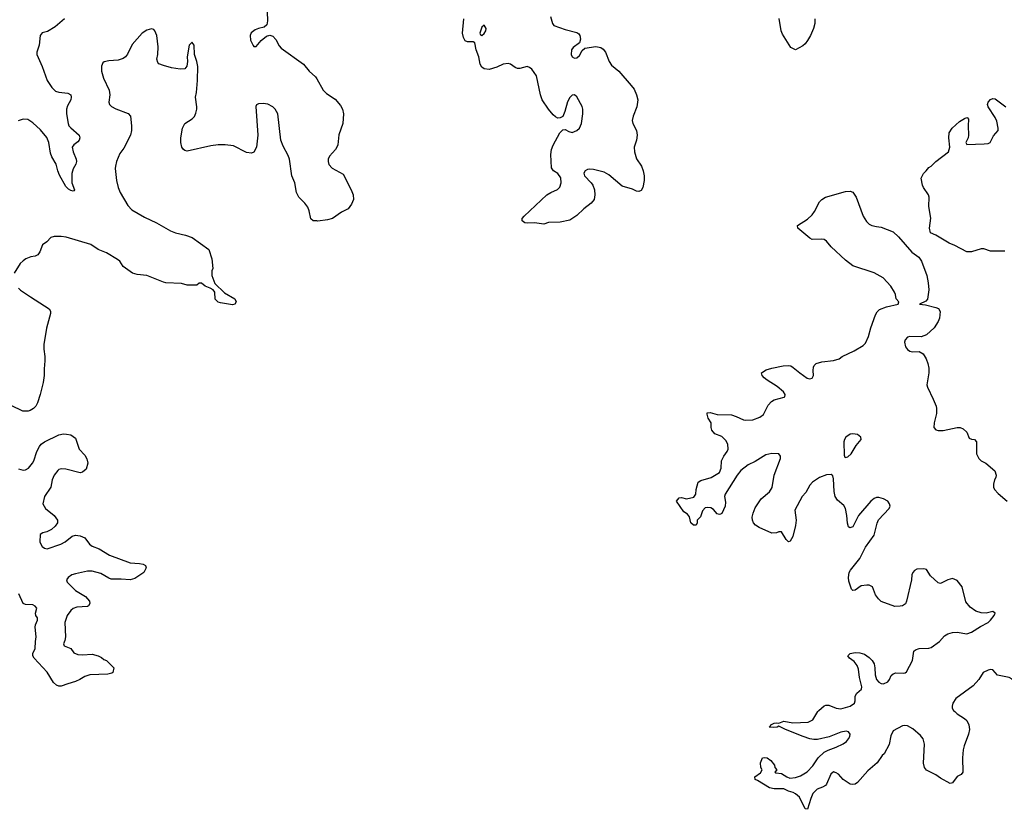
# Model space of a CAD drawing. Header units: inches. Extents: x 2323201 to 2563958, y 895391 to 1023096.
# Tile 176 of 196: x 2537501 to 2545786, y 979178 to 985823. Entities that reach past the tile are written whole.
import ezdxf

# ---------------------------------------------------------------- set-up
doc = ezdxf.new("R2010")
doc.units = ezdxf.units.IN
doc.header["$MEASUREMENT"] = 0
for name, color, linetype in [('C5938', 7, 'Continuous'), ('C5947', 7, 'Continuous'), ('C5948', 7, 'Continuous')]:
    doc.layers.add(name, color=color, linetype=linetype)

msp = doc.modelspace()

# ---------------------------------------------------------------- linework, layer by layer
at = {"layer": 'C5938', "color": 5}
for points, elevation in [([(2539582, 985890), (2539585.8, 985814.2), (2539579.3, 985780.7), (2539559.1, 985760.9), (2539510, 985749.5), (2539482.9, 985737.1), (2539447.3, 985712.7), (2539440.5, 985690), (2539443.8, 985650), (2539464.7, 985604.7), (2539470, 985598.8), (2539490, 985598.8), (2539532.2, 985647.8), (2539576.9, 985683.1), (2539606.6, 985693.4), (2539630, 985684.9), (2539656.9, 985656.9), (2539684.5, 985604.5), (2539702.2, 985582.2), (2539890, 985448), (2539937.6, 985390), (2539990, 985341.6), (2540000, 985324.4)], 80), ([(2537878.4, 985830), (2537798, 985762), (2537735.6, 985724.4), (2537690, 985711.8), (2537673.4, 985690), (2537663.7, 985610), (2537643.7, 985550), (2537646, 985530), (2537690, 985428), (2537733, 985310), (2537770, 985251.8), (2537802.3, 985222.3), (2537830, 985212.4), (2537906.1, 985206.1), (2537932.2, 985190), (2537934.9, 985170), (2537930.3, 985150), (2537903, 985097), (2537894.7, 985070), (2537895.5, 985030), (2537907.4, 984950), (2537915.3, 984930), (2537930, 984912.4), (2538000.5, 984850), (2538006.4, 984830), (2538000.3, 984810), (2537990, 984796.2), (2537956.3, 984770), (2537943.1, 984750), (2537950, 984711), (2537976.5, 984650), (2537978.7, 984630), (2537973, 984607), (2537950, 984569), (2537940.3, 984530), (2537940.4, 984450), (2537961, 984390), (2537957.3, 984382.7), (2537950, 984381.2), (2537930, 984385.1), (2537910, 984397), (2537890, 984419.3), (2537834.6, 984514.6), (2537820.2, 984550), (2537807.4, 984607.4), (2537770, 984669.6), (2537759.1, 984699.1), (2537746.1, 984790), (2537730, 984830.8), (2537675.9, 984895.9), (2537610, 984955.3), (2537570, 984983.5), (2537530, 984987), (2537488.8, 984971.2)], 60), ([(2540000, 984129.2), (2539970, 984131.2), (2539950, 984146.6), (2539936, 984215.9), (2539925.3, 984245.3), (2539899.4, 984279.4), (2539849.6, 984330), (2539829.6, 984370), (2539815.6, 984450), (2539789.8, 984509.8), (2539769.8, 984650), (2539759.6, 984679.5), (2539717.4, 984757.4), (2539698.2, 984810), (2539672.1, 985030), (2539649.8, 985070), (2539629.7, 985090), (2539590, 985112.2), (2539550, 985118.2), (2539510, 985115.3), (2539494.5, 985105.5), (2539487.5, 985092.5), (2539505.2, 984850), (2539492.6, 984750), (2539470, 984708.4), (2539450, 984700.3), (2539410, 984705.7), (2539300.3, 984760.3), (2539229.1, 984770.9), (2539169.8, 984769.8), (2539110, 984761.5), (2538910, 984717.8), (2538890, 984722.4), (2538879.7, 984730), (2538865.2, 984750), (2538856.3, 984790), (2538856.8, 984830), (2538870.6, 984910), (2538890.9, 984950), (2538951.2, 984990), (2538971.2, 985008.9), (2538983.7, 985036.3), (2538991.9, 985070), (2538992.4, 985090), (2538979.2, 985170), (2538987.9, 985210), (2538998.1, 985310), (2538998.9, 985430), (2538991.6, 985470), (2538972, 985530), (2538969.4, 985609.4), (2538951.6, 985631.6), (2538948.5, 985631.5), (2538927.5, 985607.5), (2538910.6, 985510.6), (2538912.3, 985472.3), (2538907.7, 985432.3), (2538890, 985409.3), (2538850, 985406), (2538778.6, 985418.6), (2538710, 985437.2), (2538672.7, 985452.7), (2538662.7, 985462.7), (2538656, 985490), (2538663.7, 985530), (2538665.1, 985594.9), (2538653.3, 985690), (2538638, 985730), (2538630, 985739.3), (2538610, 985746.6), (2538570, 985735.1), (2538530, 985709.3), (2538446.5, 985613.5), (2538407.5, 985532.5), (2538390, 985509.4), (2538370, 985497), (2538330, 985482.9), (2538250, 985478), (2538210.7, 985469.3), (2538200.5, 985459.5), (2538188, 985432), (2538188.4, 985390), (2538204.9, 985330), (2538254, 985230), (2538260.4, 985190), (2538250.7, 985130), (2538256, 985110), (2538273.2, 985093.2), (2538310, 985073.4), (2538413.4, 985033.4), (2538433, 985010), (2538442, 984930), (2538442, 984890), (2538434, 984850), (2538376.7, 984743.3), (2538343.4, 984696.6), (2538315.5, 984630), (2538305.5, 984590), (2538303.8, 984570), (2538314.4, 984470), (2538330.4, 984410), (2538347, 984370), (2538410, 984259.3), (2538443.2, 984223.2), (2538550, 984160.9), (2538652.3, 984112.3), (2538770, 984046.7), (2538811, 984030), (2538896, 984010), (2538950.8, 983990), (2539091, 983890), (2539116.3, 983810), (2539124.7, 983730), (2539118, 983710), (2539118, 983670), (2539142, 983602), (2539225.1, 983525.1), (2539310, 983473), (2539322.8, 983450), (2539311.3, 983430), (2539290, 983424.5), (2539190, 983439.6), (2539170, 983446.6), (2539145.2, 983470), (2539142, 983530), (2539129.1, 983549.1), (2539104.7, 983564.7), (2539060.2, 983580.2), (2539030, 983606), (2539010, 983606), (2538990, 983588), (2538950, 983588), (2538910, 983588.7), (2538863.1, 983603.1), (2538730, 983609.3), (2538710, 983613.2), (2538570, 983669.2), (2538490, 983678), (2538450, 983689.4), (2538370, 983745.2), (2538342.7, 983790), (2538324.9, 983804.9), (2538230, 983859.7), (2538161.2, 983890), (2538098, 983930), (2537891.8, 983991.8), (2537850, 983999.4), (2537790, 983999.8), (2537764, 983990), (2537730, 983953.2), (2537692.4, 983927.6), (2537670, 983868.7), (2537654.6, 983845.4), (2537630, 983832.7), (2537593.7, 983826.3), (2537552, 983810), (2537530, 983794), (2537506, 983770), (2537454.8, 983690)], 80), ([(2537490, 983564), (2537507.3, 983547.3), (2537590.3, 983490.3), (2537747.7, 983390), (2537759.3, 983370), (2537759.3, 983350), (2537725.8, 983225.8), (2537703.8, 983090), (2537702.4, 983050), (2537713, 982990), (2537712.8, 982952.8), (2537705.8, 982885.8), (2537707.7, 982830), (2537699.1, 982770), (2537674, 982670), (2537650, 982598), (2537636, 982570), (2537618, 982550), (2537590, 982534), (2537570.6, 982529.4), (2537528, 982530), (2537430, 982576)], 80), ([(2537490, 982042.3), (2537530, 982033.4), (2537550, 982035.8), (2537574, 982050), (2537607.3, 982090), (2537619.5, 982110), (2537646, 982190), (2537666.6, 982230), (2537682.7, 982250), (2537709.7, 982270.3), (2537830, 982330.7), (2537870, 982337.3), (2537895.9, 982335.9), (2537932, 982330), (2537970, 982302), (2538001, 982210), (2538050, 982158.8), (2538066.6, 982126.6), (2538073.4, 982090), (2538058.7, 982041.3), (2538030, 982014), (2538010, 982009.6), (2537890, 982041.7), (2537850, 982043.5), (2537830, 982038), (2537820.4, 982030), (2537791.6, 981990), (2537775.3, 981950), (2537761.3, 981890), (2537710.8, 981810), (2537696, 981750), (2537718, 981710), (2537791, 981650), (2537818, 981610), (2537818, 981590), (2537798, 981562), (2537767.1, 981532.9), (2537730, 981514), (2537695.3, 981504.7), (2537672, 981490), (2537671, 981430), (2537678.8, 981410), (2537691, 981390), (2537710, 981374.8), (2537730.8, 981370.8), (2537846, 981410), (2537883.7, 981430), (2537943.1, 981476.9), (2537970, 981484.6), (2538010, 981480.8), (2538050, 981463.6), (2538088.6, 981408.6), (2538110, 981391.6), (2538170, 981370.2), (2538256.7, 981316.7), (2538430, 981253.4), (2538510, 981247.3), (2538539.8, 981239.8), (2538558, 981230), (2538564.7, 981210), (2538544.7, 981170), (2538470, 981120.7), (2538430, 981108), (2538355.5, 981115.5), (2538270, 981115.3), (2538250, 981122.4), (2538182.1, 981162.1), (2538110, 981183.1), (2538070, 981181.8), (2537970, 981159.1), (2537940.7, 981150), (2537908, 981130), (2537895.5, 981110), (2537899.3, 981090), (2537970, 981018.9), (2538055.8, 980970), (2538086.7, 980930), (2538090.4, 980910), (2538080.7, 980890), (2538070, 980883.6), (2537981.2, 980878.8), (2537951.4, 980868.6), (2537930, 980849.7), (2537899, 980810), (2537879.7, 980750), (2537884.8, 980630), (2537881.2, 980598.8), (2537870.3, 980570), (2537874.4, 980554.4), (2537918, 980538), (2537930.3, 980530), (2537956.1, 980496.1), (2537990, 980481.1), (2538030, 980477), (2538110, 980483), (2538162, 980470), (2538190, 980456), (2538210, 980438), (2538230.7, 980430.7), (2538294, 980370), (2538284.7, 980330), (2538275.5, 980324.5), (2538243.5, 980316.5), (2538090, 980309.7), (2538050, 980296.9), (2538007.7, 980270), (2537970, 980252.8), (2537904.7, 980235.3), (2537850, 980214.3), (2537830, 980214.7), (2537810, 980221.6), (2537783.9, 980244), (2537732.2, 980332.2), (2537622.7, 980450), (2537611, 980470), (2537610.9, 980490), (2537629.7, 980530), (2537632.4, 980590), (2537640.4, 980630), (2537632.2, 980710), (2537633.7, 980730), (2537651, 980770), (2537651.1, 980790), (2537637, 980810), (2537634, 980830), (2537643.6, 980870), (2537630, 980887), (2537610, 980898), (2537550, 980900.9), (2537530, 980909.2), (2537492.7, 980990)], 80)]:
    msp.add_lwpolyline(points, dxfattribs=dict(at, elevation=elevation))
at = {"layer": 'C5947', "color": 5, "elevation": 80}
msp.add_lwpolyline([(2545368.9, 980000), (2545390, 979980.5), (2545450, 979942), (2545470, 979924), (2545488.2, 979890), (2545492.4, 979850), (2545484.9, 979810), (2545447.9, 979712.1), (2545440.5, 979679.5), (2545433.4, 979610), (2545436, 979490), (2545422, 979470), (2545390, 979455.3), (2545350, 979402), (2545330, 979395.3), (2545250, 979439), (2545210, 979469), (2545130, 979508), (2545114, 979530), (2545106.8, 979566.8), (2545113.4, 979726.6), (2545104.2, 979770), (2545080.4, 979800.4), (2545015.2, 979855.2), (2544970, 979879.6), (2544950, 979882.9), (2544930, 979879.5), (2544850, 979839.3), (2544830, 979797.2), (2544816.4, 979723.6), (2544774.1, 979645.9), (2544757.3, 979630), (2544717.3, 979570), (2544638, 979502), (2544550, 979404), (2544530, 979389.2), (2544510, 979386), (2544490, 979389.3), (2544430, 979429.3), (2544390, 979472.7), (2544370, 979486), (2544347.7, 979492.3), (2544326, 979474), (2544290.4, 979389.6), (2544281.1, 979378.9), (2544256.7, 979363.3), (2544210, 979346.6), (2544175.8, 979310), (2544156.9, 979270), (2544130, 979178), (2544110, 979182), (2544061.3, 979281.3), (2544030, 979309.6), (2544010, 979319.6), (2543969.7, 979329.7), (2543930, 979349.3), (2543850.4, 979349.7), (2543810, 979359.7), (2543710, 979421.2), (2543688.7, 979430), (2543686, 979450), (2543734.6, 979485.4), (2543748, 979510), (2543738, 979530), (2543735.3, 979570), (2543750, 979611), (2543770, 979614.8), (2543790, 979610.8), (2543821, 979590), (2543852, 979550), (2543854, 979530), (2543872, 979510), (2543854, 979490), (2543863.6, 979483.6), (2543910, 979478), (2543954.8, 979450), (2543981.1, 979441.1), (2544030, 979445.8), (2544070, 979459.2), (2544127.4, 979492.6), (2544175.3, 979544.7), (2544218.9, 979610), (2544270, 979657.8), (2544303.3, 979676.7), (2544370, 979699.7), (2544430, 979729.2), (2544458, 979750), (2544474.7, 979770), (2544485.6, 979790), (2544489.4, 979810), (2544474, 979830), (2544454.7, 979834.7), (2544410, 979826.9), (2544311, 979789), (2544213.2, 979766.8), (2544184.6, 979764.6), (2544150, 979769.8), (2544092.7, 979790), (2543944, 979850), (2543890, 979878), (2543874, 979870), (2543846.8, 979866.8), (2543806, 979870), (2543819, 979881), (2543822, 979890), (2543850, 979902.8), (2543870, 979906), (2543890, 979902), (2543930, 979919.1), (2544006.4, 979906.4), (2544135.3, 979910), (2544174, 979930), (2544218.2, 980000)], dxfattribs=at)
at = {"layer": 'C5948', "color": 5, "elevation": 80}
for points in [[(2541967.2, 985850), (2541983.1, 985790), (2541994.4, 985774.4), (2542090, 985739.5), (2542190, 985714.4), (2542204.7, 985704.7), (2542215.5, 985690), (2542221.1, 985658.9), (2542212.5, 985627.5), (2542157.3, 985590), (2542144.9, 985570), (2542141.3, 985530), (2542150.4, 985510.4), (2542170, 985499.3), (2542190, 985503.1), (2542210, 985523), (2542234.7, 985565.2), (2542256.1, 985583.9), (2542350, 985597.3), (2542390.2, 985590.2), (2542410, 985575.8), (2542431.1, 985551.1), (2542459.6, 985470), (2542481, 985440.9), (2542541.1, 985390), (2542647, 985270), (2542670, 985238), (2542691.6, 985190), (2542701.7, 985150), (2542694.7, 985090), (2542661.7, 985010), (2542653.8, 984973.8), (2542659.5, 984950), (2542690.3, 984890), (2542696.5, 984850), (2542690.4, 984810.4), (2542672.2, 984750), (2542674, 984710), (2542691.5, 984651.5), (2542732.2, 984590), (2542746.4, 984550), (2542756.5, 984510), (2542756, 984470), (2542744.9, 984410), (2542730, 984385.2), (2542710, 984376), (2542690, 984380.9), (2542658.2, 984398.2), (2542570, 984422.4), (2542457.4, 984517.4), (2542419.7, 984539.7), (2542330, 984562.7), (2542294.9, 984565.1), (2542278.8, 984561.1), (2542259.1, 984550), (2542248.6, 984531.4), (2542253, 984510), (2542310.4, 984450), (2542323.8, 984430), (2542338.4, 984390), (2542341.6, 984350), (2542334.4, 984310), (2542310, 984278), (2542247.5, 984232.5), (2542190, 984175.1), (2542130, 984135.1), (2542050, 984119.6), (2541950, 984115.1), (2541910, 984103.7), (2541833.2, 984113.2), (2541770, 984112), (2541750, 984114.5), (2541729.4, 984130), (2541729.7, 984150), (2541746, 984170), (2541937, 984350), (2541969.2, 984370), (2542026.3, 984393.7), (2542047.2, 984412.7), (2542056.4, 984450), (2542052.9, 984492.9), (2542030, 984529.5), (2541992.1, 984552.1), (2541975.5, 984575.5), (2541969.6, 984690), (2541977, 984730), (2541990, 984766), (2542047, 984870), (2542070, 984896), (2542090, 984898.8), (2542121.3, 984881.3), (2542150, 984874.4), (2542190, 984890.4), (2542211.2, 984910), (2542228.5, 984950), (2542240.7, 985030), (2542239.8, 985070), (2542232.7, 985092.7), (2542190, 985174.5), (2542170, 985191.8), (2542150, 985187.3), (2542130, 985167.3), (2542109.3, 985130.7), (2542088.8, 985050), (2542070.3, 985009.7), (2542050, 984997), (2542030, 984995.6), (2542010, 985004.2), (2541990, 985021.6), (2541950, 985071.5), (2541897.4, 985150), (2541882.3, 985190), (2541850.6, 985350), (2541810, 985405.7), (2541790, 985421.7), (2541770, 985428.2), (2541710, 985411), (2541690, 985413.3), (2541670, 985420.4), (2541630, 985448.5), (2541610, 985455.8), (2541570, 985448.7), (2541516.9, 985423.1), (2541450, 985404.2), (2541410, 985409), (2541390, 985424.5), (2541374.8, 985450), (2541364.3, 985510), (2541341.8, 985570), (2541329.6, 985629.6), (2541316.6, 985636.6), (2541270, 985636.9), (2541250, 985644.5), (2541234.1, 985674.1), (2541226.6, 985710), (2541239.3, 985830)], [(2544190.4, 985830.4), (2544190.4, 985790), (2544180.4, 985750), (2544154.4, 985690), (2544130, 985649.2), (2544110, 985619), (2544090, 985602), (2544030, 985568.7), (2543990, 985588), (2543920.2, 985700.2), (2543909.3, 985729.3), (2543892.5, 985832.5)], [(2540000, 985324.4), (2540054.9, 985230), (2540082.9, 985202.8), (2540154.9, 985154.9), (2540201.4, 985101.4), (2540215.8, 985070), (2540224.9, 985030), (2540219.3, 984950), (2540186.1, 984853.9), (2540177, 984770), (2540170.4, 984750), (2540158.7, 984730), (2540106.6, 984673.4), (2540096.9, 984650), (2540095.2, 984630), (2540103.2, 984603.2), (2540130, 984572.6), (2540222.8, 984522.8), (2540290, 984392), (2540306.8, 984350), (2540310.6, 984310), (2540294, 984270), (2540264.7, 984230), (2540210, 984202.7), (2540134, 984150), (2540090, 984138.9), (2540010, 984128.5), (2540000, 984129.2)], [(2545790, 983875.3), (2545670, 983875.3), (2545613.6, 983893.6), (2545590, 983894), (2545510, 983869), (2545470, 983869), (2545370, 983924), (2545322, 983942), (2545210, 984008.7), (2545166, 984030), (2545155.3, 984070), (2545168.1, 984151.8), (2545149.6, 984250.4), (2545154, 984330), (2545149, 984350), (2545106, 984410), (2545097.2, 984430), (2545086, 984490), (2545105.2, 984530), (2545129, 984550), (2545150, 984578), (2545170, 984591.3), (2545208.7, 984630), (2545315.3, 984710), (2545328.7, 984750), (2545319, 984830), (2545322.7, 984870), (2545346, 984910), (2545410, 984966.8), (2545450, 984990.7), (2545470, 984998.8), (2545476.8, 984996.8), (2545485.4, 984985.4), (2545481.6, 984930), (2545483.8, 984850), (2545480.5, 984830), (2545462.8, 984790), (2545470, 984772), (2545617.6, 984777.6), (2545650, 984782.3), (2545666.6, 984790), (2545694.9, 984845.1), (2545733.2, 984890), (2545734, 984910), (2545722, 984970), (2545710, 984999), (2545649.2, 985090), (2545644, 985110), (2545649, 985130), (2545670, 985150.8), (2545690, 985161), (2545710, 985158), (2545798, 985090)], [(2544218.2, 980000), (2544224.5, 980010), (2544269.4, 980050), (2544285.3, 980054.7), (2544310, 980055.3), (2544370.8, 980030), (2544410, 980024.2), (2544490, 980045.6), (2544526.6, 980070), (2544530.8, 980090), (2544529.8, 980130.2), (2544544.8, 980155.2), (2544583, 980190), (2544588.1, 980210), (2544568.4, 980288.4), (2544558.3, 980358.3), (2544548.3, 980388.3), (2544521.8, 980421.8), (2544484, 980450), (2544469, 980470), (2544488, 980490), (2544530, 980498), (2544570, 980493.7), (2544610, 980482.4), (2544650, 980454.4), (2544673.7, 980430), (2544690, 980402.8), (2544697.8, 980370), (2544699.1, 980310), (2544711.5, 980270), (2544730, 980248), (2544750, 980236.5), (2544770, 980233.6), (2544804.7, 980250), (2544821.2, 980270), (2544834.9, 980305.1), (2544850, 980319.5), (2544873.7, 980326.3), (2544936.2, 980323.8), (2544952.3, 980327.7), (2544963.8, 980336.2), (2545012.8, 980430), (2545025.6, 980510), (2545038.6, 980521.4), (2545069.8, 980530.2), (2545150, 980533), (2545170, 980540.7), (2545239.7, 980590), (2545282.7, 980637.3), (2545310, 980654.6), (2545350, 980664.7), (2545390, 980668.3), (2545470, 980655.6), (2545510, 980668.6), (2545584.4, 980715.6), (2545650, 980750.4), (2545671, 980770), (2545700.7, 980810), (2545709.2, 980830), (2545690, 980842), (2545632.1, 980827.9), (2545590, 980830.9), (2545545.6, 980845.6), (2545500, 980880), (2545463.3, 980923.3), (2545431.8, 981050), (2545390, 981104), (2545350, 981119), (2545310, 981108.7), (2545250, 981079), (2545230, 981084), (2545163.7, 981143.7), (2545130, 981195.3), (2545110, 981202), (2545050, 981198), (2545030, 981189), (2545017.3, 981170), (2545008.6, 981150), (2545003.7, 981110), (2544964.2, 980930), (2544953.6, 980906.4), (2544930, 980891.3), (2544910, 980886.3), (2544865.9, 980885.9), (2544750, 980928.2), (2544728.2, 980948.2), (2544703.2, 980983.2), (2544676.9, 981050), (2544650, 981064), (2544630, 981065.4), (2544582.7, 981057.4), (2544530, 981022.7), (2544510, 981019), (2544501.2, 981030), (2544477.6, 981097.6), (2544475.1, 981130), (2544480.5, 981170), (2544491.4, 981190), (2544570, 981288.2), (2544617.1, 981382.8), (2544690, 981483.8), (2544714.8, 981585.2), (2544726.4, 981613.6), (2544817, 981710), (2544826.6, 981730), (2544819.6, 981750), (2544804.5, 981770), (2544770, 981789.6), (2544730, 981802.6), (2544710, 981803.1), (2544690, 981794.8), (2544661.7, 981770), (2544560.3, 981650), (2544510, 981554), (2544486.3, 981546.3), (2544476, 981556), (2544465.8, 981585.8), (2544461.6, 981650), (2544449.6, 981710), (2544435.2, 981735.2), (2544381, 981781), (2544362, 981810), (2544353.4, 981853.4), (2544350, 981958), (2544343.3, 981983.3), (2544330, 981995.1), (2544290, 981991.8), (2544230.4, 981969.6), (2544170.7, 981930), (2544150, 981905.2), (2544117.1, 981842.9), (2544084.9, 981810), (2544024.7, 981695.3), (2544033.4, 981610), (2544030, 981566), (2544007.1, 981472.9), (2543985.4, 981434.6), (2543970, 981428.7), (2543950, 981448.7), (2543910, 981512.7), (2543890, 981513.2), (2543870, 981506), (2543830, 981502), (2543724, 981550), (2543693.2, 981570), (2543676, 981590), (2543667, 981610), (2543664.8, 981635.2), (2543672.3, 981670), (2543690, 981716), (2543740.9, 981790), (2543810, 981850.4), (2543833.9, 981886.1), (2543850.7, 981990), (2543902.2, 982130), (2543902.7, 982150), (2543889.8, 982169.8), (2543830, 982172.4), (2543779.3, 982160.7), (2543690, 982105.1), (2543630, 982075.6), (2543570, 982029.6), (2543537.6, 981990), (2543437.1, 981830), (2543432.7, 981810), (2543438.5, 981761.5), (2543437.3, 981730), (2543410, 981668.7), (2543398, 981662), (2543390, 981659), (2543370, 981664), (2543340.1, 981700.1), (2543316.2, 981716.2), (2543290, 981719.3), (2543270, 981716), (2543246, 981690), (2543230, 981638), (2543202, 981610), (2543202, 981590), (2543192, 981570), (2543170, 981568.7), (2543148.7, 981590), (2543138, 981638), (2543120.4, 981660.4), (2543090, 981682), (2543028.7, 981770), (2543050, 981798), (2543070, 981801), (2543110.8, 981790.8), (2543174, 981806), (2543189.3, 981830), (2543193.2, 981870), (2543209.3, 981930.7), (2543233.6, 981946.4), (2543318, 981970), (2543390, 982011.3), (2543402.9, 982050), (2543407.1, 982110), (2543426.2, 982150), (2543455.1, 982190), (2543462.7, 982210), (2543460.5, 982250), (2543442.3, 982282.3), (2543410, 982316), (2543350, 982339), (2543325.2, 982370), (2543319, 982390), (2543318, 982430), (2543295.3, 982470), (2543284.7, 982504.7), (2543286, 982514), (2543310, 982517.1), (2543370, 982500.4), (2543490, 982499.1), (2543530, 982484.9), (2543590, 982454.9), (2543611.5, 982451.5), (2543670, 982455.5), (2543730, 982476.9), (2543758.3, 982501.7), (2543800.3, 982579.7), (2543827.2, 982610), (2543850, 982622.8), (2543934, 982646), (2543939.5, 982650), (2543941.3, 982670), (2543926.6, 982690), (2543875.7, 982735.7), (2543789.4, 982790), (2543766, 982810), (2543748.7, 982830), (2543742, 982850), (2543750, 982858), (2543783.2, 982876.8), (2543830, 982890.8), (2543926, 982910), (2543970, 982914), (2543990, 982910.7), (2544010, 982897.3), (2544064, 982850), (2544125.9, 982805.9), (2544150, 982801.6), (2544170, 982807.7), (2544180.9, 982830), (2544178, 982870), (2544181.5, 982898.5), (2544187.2, 982912.8), (2544204, 982930), (2544250, 982943.8), (2544350, 982955.5), (2544395.3, 982970), (2544422, 982990), (2544523.3, 983036.7), (2544599.1, 983080.9), (2544618.7, 983101.3), (2544643.9, 983156.1), (2544664.2, 983230), (2544702, 983338), (2544715.5, 983364.5), (2544736.4, 983383.6), (2544793.3, 983406.7), (2544893.2, 983430), (2544897.2, 983450), (2544875.1, 983475.1), (2544871.1, 983510), (2544862.6, 983530), (2544830, 983581.3), (2544767.8, 983650), (2544690, 983693.1), (2544510, 983752), (2544450, 983798), (2544330, 983912.7), (2544290, 983959.3), (2544270, 983972.7), (2544250, 983977.2), (2544170, 983973.2), (2544150, 983985.2), (2544048.7, 984070), (2544046, 984090), (2544130, 984144.7), (2544170, 984180.7), (2544189.7, 984210.3), (2544229.7, 984290.3), (2544249.6, 984310.3), (2544282, 984330), (2544450, 984377.1), (2544490, 984380.5), (2544510, 984370.5), (2544539.3, 984330), (2544598.7, 984170), (2544625.2, 984125.2), (2544650, 984103.1), (2544671.5, 984091.5), (2544710, 984081.3), (2544750, 984077.6), (2544850, 984036.5), (2544895.9, 983995.9), (2545007.4, 983867.4), (2545065.5, 983825.5), (2545090, 983790.8), (2545134.9, 983670), (2545146, 983610), (2545150.4, 983550), (2545141, 983470), (2545124.5, 983455.5), (2545072, 983430), (2545122.4, 983422.4), (2545210, 983401.1), (2545231.4, 983391.4), (2545247.3, 983367.3), (2545241.5, 983310), (2545230, 983282.9), (2545194.9, 983230), (2545130, 983172.3), (2545087.1, 983152.9), (2544990, 983157.4), (2544970, 983151.5), (2544952.4, 983130), (2544945.7, 983110), (2544954.4, 983070), (2544970, 983048), (2544990, 983033), (2545010, 983028), (2545070, 983030.7), (2545102.8, 983010), (2545127.7, 982970), (2545143, 982930), (2545150.4, 982890), (2545150.5, 982850), (2545134.4, 982750), (2545139.5, 982730), (2545188.4, 982630), (2545211.7, 982571.7), (2545215.8, 982550), (2545214.9, 982510), (2545194.8, 982430), (2545192, 982390), (2545210, 982372), (2545230, 982364.7), (2545272.9, 982367.1), (2545389.3, 982390.7), (2545414, 982390), (2545439.8, 982379.8), (2545470, 982352), (2545490, 982302), (2545510, 982292), (2545534, 982290), (2545552, 982270), (2545552, 982170), (2545572, 982130), (2545590, 982112), (2545631.2, 982091.1), (2545705.4, 982025.4), (2545718, 981990), (2545716, 981970), (2545702.8, 981950), (2545695.3, 981915.3), (2545696, 981890), (2545704.7, 981870), (2545735.3, 981835.3), (2545810, 981772)], [(2545888.8, 980000), (2545915.6, 980064.4), (2545917.7, 980090), (2545906.4, 980150), (2545871.2, 980251.1), (2545852.9, 980273), (2545827.8, 980287.8), (2545730, 980306.6), (2545690.7, 980350.7), (2545670, 980354), (2545649.6, 980349.6), (2545607.8, 980330), (2545571.6, 980270), (2545523.8, 980216.2), (2545379.3, 980110), (2545352.2, 980070), (2545346.6, 980046.6), (2545348.2, 980030), (2545358, 980010), (2545368.9, 980000)]]:
    msp.add_lwpolyline(points, dxfattribs=at)
for points in [[(2541410, 985776.2), (2541390, 985759.3), (2541374, 985710), (2541376.9, 985696.9), (2541390, 985690.8), (2541410, 985706.7), (2541423.6, 985730), (2541427, 985750)], [(2544510, 982338.9), (2544490, 982334.6), (2544452.2, 982310), (2544440.3, 982290), (2544436, 982270), (2544437.5, 982157.5), (2544442.8, 982142.8), (2544450, 982139.1), (2544470, 982144.4), (2544497.4, 982170), (2544540, 982240), (2544580.7, 982290), (2544579.6, 982310), (2544552, 982332)]]:
    msp.add_lwpolyline(points, close=True, dxfattribs=at)

doc.saveas('drawing.dxf')
